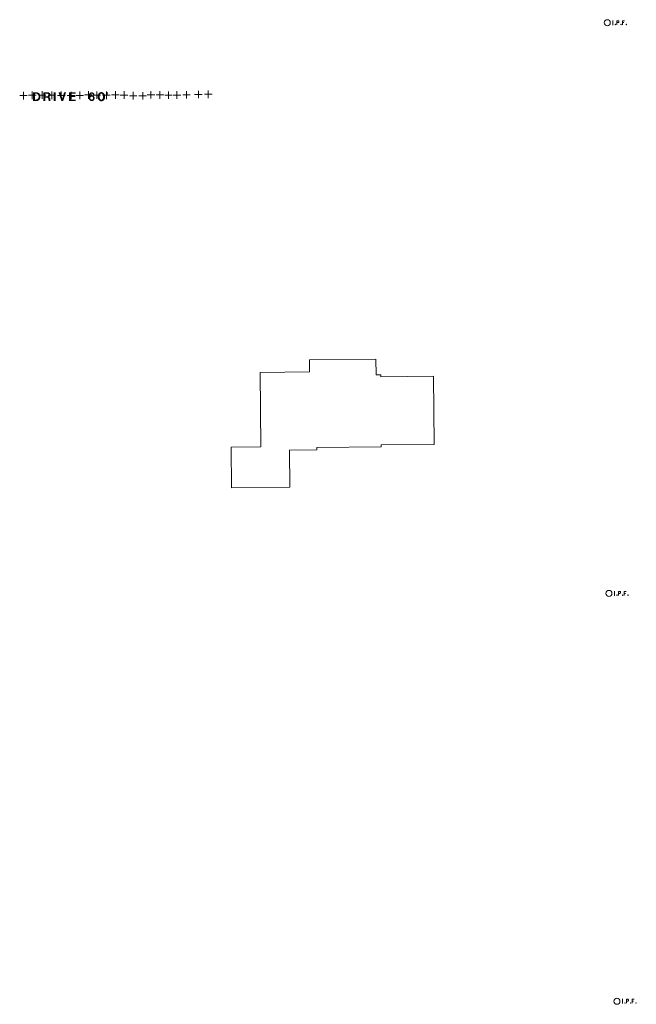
# Model space of a CAD drawing. Extents: x 2286160 to 2289356, y 637815 to 640647.
# Tile 38 of 52: x 2287534 to 2287778, y 639509 to 639900. Entities that reach past the tile are written whole.
import ezdxf

# ---------------------------------------------------------------- set-up
doc = ezdxf.new("R2010")
doc.units = 0
doc.header["$LTSCALE"] = 20
doc.header["$MEASUREMENT"] = 0
doc.layers.add('BD_X_Building', color=7, linetype='Continuous', lineweight=0, true_color=0xff9ebf)
for name, color, linetype, lineweight in [('RD_X_Text', 7, 'Continuous', 0), ('SV_X_LiDAR_Check_Spots', 7, 'Continuous', 13), ('SV_X_Mon_Cells_Found', 7, 'Continuous', 0)]:
    doc.layers.add(name, color=color, linetype=linetype, lineweight=lineweight)

msp = doc.modelspace()

# ---------------------------------------------------------------- hatches: boundary and pattern name
at = {"layer": 'RD_X_Text'}
for points in [[(2287539.11, 639867.48), (2287539.86, 639867.48), (2287539.86, 639868.12), (2287539.86, 639870.4), (2287540.41, 639870.4), (2287540.49, 639870.4), (2287540.63, 639870.38), (2287540.71, 639870.35), (2287540.82, 639870.29), (2287540.93, 639870.21), (2287541.04, 639870.1), (2287541.15, 639869.96), (2287541.23, 639869.77), (2287541.29, 639869.66), (2287541.32, 639869.55), (2287541.34, 639869.41), (2287541.34, 639869.25), (2287541.34, 639869.14), (2287541.32, 639868.97), (2287541.29, 639868.86), (2287541.26, 639868.78), (2287541.21, 639868.67), (2287541.15, 639868.56), (2287541.07, 639868.45), (2287540.99, 639868.37), (2287540.93, 639868.31), (2287540.71, 639868.17), (2287540.6, 639868.14), (2287540.46, 639868.12), (2287539.86, 639868.12), (2287539.86, 639867.48), (2287540.49, 639867.48), (2287540.74, 639867.51), (2287540.9, 639867.54), (2287541.04, 639867.59), (2287541.21, 639867.68), (2287541.34, 639867.76), (2287541.43, 639867.81), (2287541.54, 639867.92), (2287541.65, 639868.03), (2287541.73, 639868.14), (2287541.81, 639868.25), (2287541.87, 639868.37), (2287541.92, 639868.48), (2287541.98, 639868.61), (2287542.01, 639868.7), (2287542.03, 639868.81), (2287542.06, 639868.94), (2287542.09, 639869.14), (2287542.09, 639869.36), (2287542.06, 639869.52), (2287542.03, 639869.66), (2287542.01, 639869.77), (2287541.98, 639869.88), (2287541.9, 639870.05), (2287541.84, 639870.16), (2287541.79, 639870.27), (2287541.67, 639870.4), (2287541.59, 639870.49), (2287541.51, 639870.57), (2287541.43, 639870.65), (2287541.32, 639870.74), (2287541.21, 639870.79), (2287541.1, 639870.85), (2287540.96, 639870.9), (2287540.79, 639870.96), (2287540.57, 639870.98), (2287539.11, 639870.98)], [(2287543.27, 639867.48), (2287544.02, 639867.48), (2287544.02, 639868.86), (2287544.43, 639868.86), (2287544.43, 639869.44), (2287544.02, 639869.44), (2287544.02, 639870.38), (2287544.9, 639870.38), (2287545.01, 639870.35), (2287545.15, 639870.29), (2287545.23, 639870.24), (2287545.29, 639870.16), (2287545.34, 639870.05), (2287545.37, 639869.91), (2287545.34, 639869.77), (2287545.31, 639869.69), (2287545.2, 639869.55), (2287545.09, 639869.5), (2287544.9, 639869.44), (2287544.43, 639869.44), (2287544.43, 639868.86), (2287544.68, 639868.86), (2287544.87, 639868.83), (2287545.04, 639868.75), (2287545.15, 639868.61), (2287545.2, 639868.5), (2287545.23, 639868.34), (2287545.29, 639867.73), (2287545.31, 639867.62), (2287545.4, 639867.48), (2287546.11, 639867.48), (2287546.06, 639867.59), (2287546.03, 639867.7), (2287546, 639867.81), (2287545.97, 639868.23), (2287545.95, 639868.48), (2287545.95, 639868.56), (2287545.86, 639868.78), (2287545.81, 639868.89), (2287545.7, 639869), (2287545.56, 639869.08), (2287545.42, 639869.14), (2287545.51, 639869.16), (2287545.64, 639869.25), (2287545.84, 639869.38), (2287545.97, 639869.58), (2287546.03, 639869.74), (2287546.08, 639869.91), (2287546.08, 639870.13), (2287546.03, 639870.35), (2287545.97, 639870.43), (2287545.84, 639870.62), (2287545.73, 639870.71), (2287545.59, 639870.82), (2287545.42, 639870.9), (2287545.2, 639870.96), (2287545.01, 639870.98), (2287543.27, 639870.98)], [(2287547.27, 639867.48), (2287547.27, 639867.68), (2287547.27, 639870.98), (2287548.04, 639870.98), (2287548.04, 639867.48), (2287547.46, 639867.48)], [(2287550.38, 639867.48), (2287549.28, 639870.79), (2287549.23, 639870.98), (2287549.42, 639870.98), (2287550, 639870.98), (2287550.69, 639868.61), (2287550.71, 639868.42), (2287550.74, 639868.61), (2287551.43, 639870.98), (2287552.23, 639870.98), (2287551.07, 639867.48)], [(2287553.39, 639867.48), (2287553.39, 639867.68), (2287553.39, 639870.98), (2287556.09, 639870.98), (2287556.09, 639870.4), (2287554.19, 639870.4), (2287554.19, 639869.63), (2287555.84, 639869.63), (2287555.84, 639869.05), (2287554.19, 639869.05), (2287554.19, 639868.12), (2287556.09, 639868.12), (2287556.09, 639867.48), (2287553.58, 639867.48)], [(2287562.26, 639867.48), (2287562.4, 639867.48), (2287562.43, 639868.09), (2287562.29, 639868.09), (2287562.21, 639868.12), (2287562.07, 639868.2), (2287561.96, 639868.28), (2287561.88, 639868.42), (2287561.85, 639868.53), (2287561.85, 639868.64), (2287561.85, 639868.89), (2287561.9, 639869.03), (2287561.99, 639869.14), (2287562.15, 639869.25), (2287562.34, 639869.3), (2287562.51, 639869.27), (2287562.7, 639869.22), (2287562.79, 639869.14), (2287562.81, 639869.08), (2287562.87, 639869), (2287562.92, 639868.83), (2287562.95, 639868.72), (2287562.95, 639868.64), (2287562.92, 639868.53), (2287562.84, 639868.34), (2287562.79, 639868.28), (2287562.65, 639868.14), (2287562.54, 639868.09), (2287562.43, 639868.09), (2287562.4, 639867.48), (2287562.59, 639867.48), (2287562.7, 639867.51), (2287562.9, 639867.59), (2287563.01, 639867.65), (2287563.12, 639867.73), (2287563.23, 639867.84), (2287563.34, 639867.95), (2287563.42, 639868.12), (2287563.47, 639868.28), (2287563.5, 639868.45), (2287563.5, 639868.92), (2287563.42, 639869.16), (2287563.31, 639869.36), (2287563.17, 639869.55), (2287563.09, 639869.61), (2287562.84, 639869.74), (2287562.59, 639869.83), (2287562.37, 639869.83), (2287562.18, 639869.77), (2287561.99, 639869.69), (2287561.79, 639869.55), (2287561.79, 639869.77), (2287561.85, 639869.99), (2287561.9, 639870.13), (2287562.01, 639870.27), (2287562.1, 639870.35), (2287562.29, 639870.43), (2287562.4, 639870.43), (2287562.56, 639870.4), (2287562.7, 639870.35), (2287562.81, 639870.21), (2287562.87, 639870.1), (2287563.45, 639870.1), (2287563.45, 639870.18), (2287563.39, 639870.32), (2287563.28, 639870.54), (2287563.12, 639870.74), (2287562.98, 639870.82), (2287562.79, 639870.9), (2287562.54, 639870.98), (2287562.26, 639870.98), (2287562.1, 639870.96), (2287561.88, 639870.87), (2287561.66, 639870.74), (2287561.52, 639870.57), (2287561.38, 639870.35), (2287561.27, 639870.05), (2287561.16, 639869.52), (2287561.16, 639869.08), (2287561.19, 639868.78), (2287561.24, 639868.48), (2287561.35, 639868.17), (2287561.46, 639867.98), (2287561.63, 639867.76), (2287561.82, 639867.65), (2287562.04, 639867.54)], [(2287566.12, 639867.4), (2287566.17, 639868.03), (2287566.06, 639868.06), (2287565.98, 639868.09), (2287565.87, 639868.17), (2287565.79, 639868.28), (2287565.73, 639868.37), (2287565.68, 639868.48), (2287565.62, 639868.59), (2287565.57, 639868.75), (2287565.54, 639868.86), (2287565.51, 639869.05), (2287565.51, 639869.16), (2287565.51, 639869.38), (2287565.54, 639869.61), (2287565.57, 639869.74), (2287565.62, 639869.88), (2287565.68, 639870.02), (2287565.76, 639870.18), (2287565.84, 639870.29), (2287565.98, 639870.4), (2287566.2, 639870.46), (2287566.42, 639870.4), (2287566.56, 639870.29), (2287566.62, 639870.21), (2287566.73, 639870.05), (2287566.75, 639869.96), (2287566.84, 639869.74), (2287566.86, 639869.61), (2287566.89, 639869.41), (2287566.89, 639869.25), (2287566.89, 639869.14), (2287566.86, 639868.89), (2287566.84, 639868.75), (2287566.78, 639868.59), (2287566.73, 639868.45), (2287566.64, 639868.31), (2287566.51, 639868.14), (2287566.37, 639868.06), (2287566.17, 639868.03), (2287566.12, 639867.4), (2287566.31, 639867.4), (2287566.48, 639867.43), (2287566.73, 639867.51), (2287566.89, 639867.59), (2287567.11, 639867.76), (2287567.28, 639867.92), (2287567.44, 639868.17), (2287567.55, 639868.39), (2287567.64, 639868.64), (2287567.69, 639868.92), (2287567.72, 639869.14), (2287567.72, 639869.38), (2287567.66, 639869.74), (2287567.61, 639869.91), (2287567.53, 639870.13), (2287567.44, 639870.29), (2287567.33, 639870.46), (2287567.22, 639870.6), (2287567.11, 639870.71), (2287566.97, 639870.82), (2287566.78, 639870.93), (2287566.59, 639871.01), (2287566.31, 639871.07), (2287566.15, 639871.07), (2287565.95, 639871.04), (2287565.76, 639870.98), (2287565.6, 639870.9), (2287565.43, 639870.79), (2287565.29, 639870.68), (2287565.18, 639870.57), (2287565.04, 639870.38), (2287564.93, 639870.18), (2287564.85, 639869.99), (2287564.77, 639869.69), (2287564.71, 639869.41), (2287564.71, 639869.19), (2287564.71, 639869.05), (2287564.74, 639868.83), (2287564.8, 639868.61), (2287564.88, 639868.39), (2287564.99, 639868.17), (2287565.07, 639868.06), (2287565.21, 639867.87), (2287565.4, 639867.7), (2287565.65, 639867.54), (2287565.84, 639867.46), (2287565.98, 639867.43)], [(2287568.32, 639869.8), (2287568.32, 639869.96), (2287568.41, 639870.02), (2287568.52, 639870.1), (2287568.54, 639870.13), (2287568.6, 639870.21), (2287568.63, 639870.27), (2287568.66, 639870.35), (2287568.66, 639870.38), (2287568.66, 639870.4), (2287568.32, 639870.4), (2287568.32, 639870.98), (2287568.9, 639870.98), (2287568.9, 639870.4), (2287568.9, 639870.35), (2287568.88, 639870.27), (2287568.85, 639870.21), (2287568.82, 639870.16), (2287568.79, 639870.1), (2287568.77, 639870.07), (2287568.71, 639870.02), (2287568.66, 639869.96), (2287568.63, 639869.94), (2287568.57, 639869.91), (2287568.52, 639869.88), (2287568.46, 639869.85), (2287568.41, 639869.83)]]:
    msp.add_hatch(color=256, dxfattribs=at).paths.add_polyline_path(points)

# ---------------------------------------------------------------- linework, layer by layer
at = {"layer": 'BD_X_Building', "flags": 128}
msp.add_lwpolyline([(2287640.8, 639729.13), (2287640.97, 639714.48), (2287617.82, 639714.21), (2287617.63, 639730.25), (2287629.45, 639730.39), (2287629.11, 639759.88), (2287648.73, 639760.1), (2287648.67, 639764.93), (2287675.01, 639765.23), (2287675.08, 639758.99), (2287676.98, 639759.02), (2287676.99, 639758.18), (2287697.82, 639758.42), (2287698.14, 639731.39), (2287677.06, 639731.14), (2287677.07, 639730.44), (2287651.63, 639730.14), (2287651.64, 639729.25), (2287640.8, 639729.13)], close=True, dxfattribs=at)
at = {"layer": 'SV_X_LiDAR_Check_Spots'}
for p, q in [((2287535.35, 639871.16), (2287535.35, 639868.16)), ((2287538.81, 639871.29), (2287538.81, 639868.29)), ((2287542.75, 639871.37), (2287542.75, 639868.37)), ((2287546.57, 639871.29), (2287546.57, 639868.29)), ((2287550.33, 639871.25), (2287550.33, 639868.25)), ((2287554.18, 639871.23), (2287554.18, 639868.23)), ((2287557.66, 639871.25), (2287557.66, 639868.25)), ((2287561.09, 639871.45), (2287561.09, 639868.45)), ((2287564.43, 639871.35), (2287564.43, 639868.35)), ((2287568.2, 639871.32), (2287568.2, 639868.32)), ((2287571.77, 639871.45), (2287571.77, 639868.45)), ((2287575.21, 639871.38), (2287575.21, 639868.38)), ((2287578.81, 639871.13), (2287578.81, 639868.13)), ((2287582.61, 639871.09), (2287582.61, 639868.09)), ((2287585.85, 639871.47), (2287585.85, 639868.47)), ((2287589.41, 639871.42), (2287589.41, 639868.42)), ((2287592.82, 639871.34), (2287592.82, 639868.34)), ((2287596.17, 639871.38), (2287596.17, 639868.38)), ((2287599.96, 639871.48), (2287599.96, 639868.48)), ((2287604.69, 639871.62), (2287604.69, 639868.62)), ((2287608.6, 639871.7), (2287608.6, 639868.7)), ((2287533.85, 639869.66), (2287536.85, 639869.66)), ((2287537.31, 639869.79), (2287540.31, 639869.79)), ((2287541.25, 639869.87), (2287544.25, 639869.87)), ((2287545.07, 639869.79), (2287548.07, 639869.79)), ((2287548.83, 639869.75), (2287551.83, 639869.75)), ((2287552.68, 639869.73), (2287555.68, 639869.73)), ((2287556.16, 639869.75), (2287559.16, 639869.75)), ((2287559.59, 639869.95), (2287562.59, 639869.95)), ((2287562.93, 639869.85), (2287565.93, 639869.85)), ((2287566.7, 639869.82), (2287569.7, 639869.82)), ((2287570.27, 639869.95), (2287573.27, 639869.95)), ((2287573.71, 639869.88), (2287576.71, 639869.88)), ((2287577.31, 639869.63), (2287580.31, 639869.63)), ((2287581.11, 639869.59), (2287584.11, 639869.59)), ((2287584.35, 639869.97), (2287587.35, 639869.97)), ((2287587.91, 639869.92), (2287590.91, 639869.92)), ((2287591.32, 639869.84), (2287594.32, 639869.84)), ((2287594.67, 639869.88), (2287597.67, 639869.88)), ((2287598.46, 639869.98), (2287601.46, 639869.98)), ((2287603.19, 639870.12), (2287606.19, 639870.12)), ((2287607.1, 639870.2), (2287610.1, 639870.2))]:
    msp.add_line(p, q, dxfattribs=at)
at = {"layer": 'SV_X_Mon_Cells_Found', "flags": 128}
for points in [[(2287768.75, 639899.37), (2287769.11, 639899.37)], [(2287768.93, 639897.77), (2287768.93, 639899.37)], [(2287770.49, 639897.77), (2287770.49, 639899.37), (2287771.02, 639899.37), (2287771.08, 639899.35), (2287771.16, 639899.33), (2287771.19, 639899.3), (2287771.22, 639899.28), (2287771.27, 639899.22), (2287771.3, 639899.15), (2287771.32, 639899.05), (2287771.32, 639898.9), (2287771.31, 639898.85), (2287771.29, 639898.78), (2287771.24, 639898.69), (2287771.2, 639898.65), (2287771.17, 639898.62), (2287771.11, 639898.6), (2287771.02, 639898.59), (2287770.49, 639898.59)], [(2287773.5, 639899.37), (2287772.74, 639899.37), (2287772.74, 639897.77)], [(2287772.74, 639898.59), (2287773.28, 639898.59)], [(2287768.75, 639897.77), (2287769.11, 639897.77)], [(2287769.89, 639897.98), (2287769.94, 639897.98), (2287769.98, 639897.96), (2287770.01, 639897.91), (2287770.01, 639897.84), (2287769.98, 639897.79), (2287769.94, 639897.77), (2287769.89, 639897.77), (2287769.86, 639897.79), (2287769.82, 639897.84), (2287769.82, 639897.91), (2287769.86, 639897.96), (2287769.89, 639897.98)], [(2287772.14, 639897.98), (2287772.19, 639897.98), (2287772.23, 639897.96), (2287772.26, 639897.91), (2287772.26, 639897.84), (2287772.23, 639897.79), (2287772.19, 639897.77), (2287772.14, 639897.77), (2287772.1, 639897.79), (2287772.07, 639897.84), (2287772.07, 639897.91), (2287772.1, 639897.96), (2287772.14, 639897.98)], [(2287774.29, 639897.98), (2287774.34, 639897.98), (2287774.37, 639897.96), (2287774.41, 639897.91), (2287774.41, 639897.84), (2287774.37, 639897.79), (2287774.34, 639897.77), (2287774.29, 639897.77), (2287774.25, 639897.79), (2287774.22, 639897.84), (2287774.22, 639897.91), (2287774.25, 639897.96), (2287774.29, 639897.98)], [(2287769.4, 639673.1), (2287769.76, 639673.1)], [(2287769.58, 639671.5), (2287769.58, 639673.1)], [(2287771.15, 639671.5), (2287771.15, 639673.1), (2287771.67, 639673.1), (2287771.73, 639673.09), (2287771.81, 639673.06), (2287771.84, 639673.04), (2287771.87, 639673.01), (2287771.92, 639672.95), (2287771.95, 639672.89), (2287771.97, 639672.78), (2287771.97, 639672.63), (2287771.96, 639672.58), (2287771.94, 639672.51), (2287771.9, 639672.42), (2287771.85, 639672.38), (2287771.82, 639672.36), (2287771.76, 639672.33), (2287771.67, 639672.32), (2287771.15, 639672.32)], [(2287774.16, 639673.1), (2287773.39, 639673.1), (2287773.39, 639671.5)], [(2287773.39, 639672.32), (2287773.93, 639672.32)], [(2287769.4, 639671.5), (2287769.76, 639671.5)], [(2287770.54, 639671.71), (2287770.59, 639671.71), (2287770.63, 639671.69), (2287770.66, 639671.64), (2287770.66, 639671.58), (2287770.63, 639671.52), (2287770.59, 639671.5), (2287770.54, 639671.5), (2287770.51, 639671.52), (2287770.47, 639671.58), (2287770.47, 639671.64), (2287770.51, 639671.69), (2287770.54, 639671.71)], [(2287772.79, 639671.71), (2287772.84, 639671.71), (2287772.88, 639671.69), (2287772.91, 639671.64), (2287772.91, 639671.58), (2287772.88, 639671.52), (2287772.84, 639671.5), (2287772.79, 639671.5), (2287772.76, 639671.52), (2287772.72, 639671.58), (2287772.72, 639671.64), (2287772.76, 639671.69), (2287772.79, 639671.71)], [(2287774.94, 639671.71), (2287774.99, 639671.71), (2287775.03, 639671.69), (2287775.06, 639671.64), (2287775.06, 639671.58), (2287775.03, 639671.52), (2287774.99, 639671.5), (2287774.94, 639671.5), (2287774.9, 639671.52), (2287774.87, 639671.58), (2287774.87, 639671.64), (2287774.9, 639671.69), (2287774.94, 639671.71)], [(2287772.58, 639511.38), (2287772.94, 639511.38)], [(2287772.58, 639509.78), (2287772.94, 639509.78)], [(2287772.76, 639509.78), (2287772.76, 639511.38)], [(2287773.72, 639509.99), (2287773.77, 639509.99), (2287773.81, 639509.97), (2287773.84, 639509.91), (2287773.84, 639509.85), (2287773.81, 639509.8), (2287773.77, 639509.78), (2287773.72, 639509.78), (2287773.68, 639509.8), (2287773.65, 639509.85), (2287773.65, 639509.91), (2287773.68, 639509.97), (2287773.72, 639509.99)], [(2287774.32, 639509.78), (2287774.32, 639511.38), (2287774.85, 639511.38), (2287774.91, 639511.36), (2287774.99, 639511.34), (2287775.02, 639511.31), (2287775.05, 639511.29), (2287775.1, 639511.23), (2287775.13, 639511.16), (2287775.15, 639511.06), (2287775.15, 639510.91), (2287775.14, 639510.86), (2287775.12, 639510.78), (2287775.07, 639510.7), (2287775.03, 639510.66), (2287775, 639510.63), (2287774.94, 639510.61), (2287774.85, 639510.6), (2287774.32, 639510.6)], [(2287775.97, 639509.99), (2287776.02, 639509.99), (2287776.05, 639509.97), (2287776.09, 639509.91), (2287776.09, 639509.85), (2287776.05, 639509.8), (2287776.02, 639509.78), (2287775.97, 639509.78), (2287775.93, 639509.8), (2287775.9, 639509.85), (2287775.9, 639509.91), (2287775.93, 639509.97), (2287775.97, 639509.99)], [(2287777.33, 639511.38), (2287776.57, 639511.38), (2287776.57, 639509.78)], [(2287776.57, 639510.6), (2287777.11, 639510.6)], [(2287778.12, 639509.99), (2287778.17, 639509.99), (2287778.2, 639509.97), (2287778.24, 639509.91), (2287778.24, 639509.85), (2287778.2, 639509.8), (2287778.17, 639509.78), (2287778.12, 639509.78), (2287778.08, 639509.8), (2287778.05, 639509.85), (2287778.05, 639509.91), (2287778.08, 639509.97), (2287778.12, 639509.99)]]:
    msp.add_lwpolyline(points, dxfattribs=at)
at = {"layer": 'SV_X_Mon_Cells_Found'}
for centre in [(2287766.74, 639898.57), (2287767.39, 639672.3), (2287770.57, 639510.58)]:
    msp.add_circle(centre, 1.2, dxfattribs=at)

doc.saveas('drawing.dxf')
